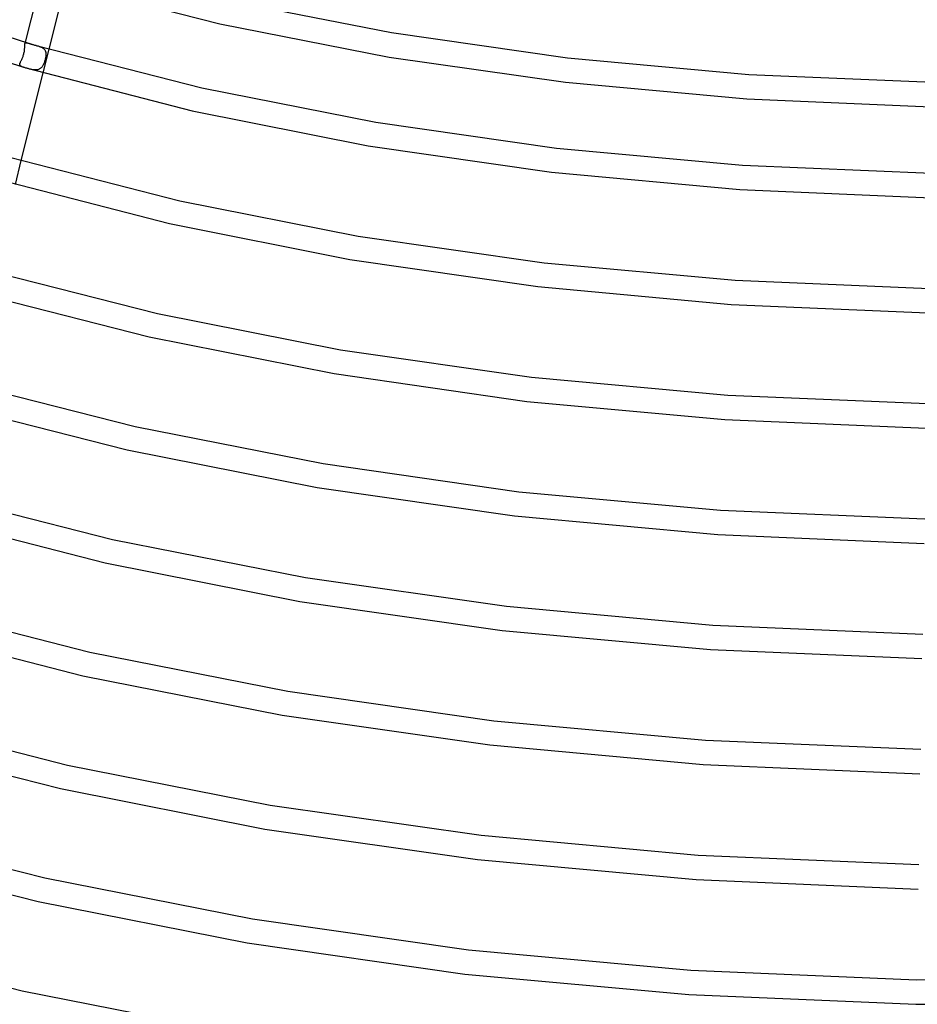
# Model space of a CAD drawing. Header units: millimetres. Extents: x -519 to 519, y -260 to 440.
# Tile 46 of 107: x -160 to -13, y -18 to 142. Entities that reach past the tile are written whole.
import ezdxf

# ---------------------------------------------------------------- set-up
doc = ezdxf.new("R2010")
doc.units = ezdxf.units.MM
doc.layers.add('HIDDEN', color=7, linetype='Continuous')
doc.layers.add('THICK', color=7, linetype='Continuous')

msp = doc.modelspace()

# ---------------------------------------------------------------- linework, layer by layer
at = {"layer": 'HIDDEN'}
for p, q in [((-158.72, 138.02), (-158.71, 138.1)), ((-158.71, 138.3), (-158.7, 138.36)), ((-158.71, 138.24), (-158.71, 138.3)), ((-158.71, 138.17), (-158.71, 138.24)), ((-158.71, 138.1), (-158.71, 138.17)), ((-158.7, 138.36), (-158.69, 138.41)), ((-158.63, 138.66), (-158.69, 138.45)), ((-158.69, 138.45), (-158.67, 138.49)), ((-158.69, 138.41), (-158.69, 138.45)), ((-158.67, 138.49), (-158.66, 138.53)), ((-158.66, 138.53), (-158.64, 138.56)), ((-158.64, 138.56), (-158.61, 138.58)), ((-158.61, 138.58), (-158.59, 138.59)), ((-158.59, 138.59), (-158.56, 138.6)), ((-158.56, 138.6), (-158.52, 138.61)), ((-158.52, 138.61), (-158.48, 138.6)), ((-158.48, 138.6), (-158.43, 138.6)), ((-158.43, 138.6), (-158.38, 138.59)), ((-158.38, 138.59), (-158.33, 138.58)), ((-158.33, 138.58), (-158.27, 138.56)), ((-156.63, 138.08), (-156.53, 138.06)), ((-158.99, 136.36), (-158.95, 136.49)), ((-158.95, 136.49), (-158.91, 136.63)), ((-158.91, 136.63), (-158.87, 136.76)), ((-158.87, 136.76), (-158.84, 136.89)), ((-158.84, 136.89), (-158.81, 137.03)), ((-158.81, 137.03), (-158.78, 137.16)), ((-158.78, 137.16), (-158.76, 137.29)), ((-158.76, 137.29), (-158.75, 137.41)), ((-158.75, 137.41), (-158.74, 137.54)), ((-158.74, 137.54), (-158.73, 137.65)), ((-158.73, 137.65), (-158.72, 137.77)), ((-158.72, 137.94), (-158.72, 138.02)), ((-158.72, 137.85), (-158.72, 137.94)), ((-158.72, 137.77), (-158.72, 137.85)), ((-156.53, 138.06), (-156.43, 138.03)), ((-156.43, 138.03), (-156.34, 138)), ((-156.34, 138), (-156.25, 137.96)), ((-156.25, 137.96), (-156.15, 137.93)), ((-156.15, 137.93), (-156.07, 137.89)), ((-156.07, 137.89), (-155.98, 137.85)), ((-155.98, 137.85), (-155.9, 137.81)), ((-155.9, 137.81), (-155.82, 137.76)), ((-155.82, 137.76), (-155.75, 137.71)), ((-155.75, 137.71), (-155.68, 137.66)), ((-154.79, 137.56), (-155.75, 133.68)), ((-155.68, 137.66), (-155.62, 137.6)), ((-155.62, 137.6), (-155.56, 137.54)), ((-155.56, 137.54), (-155.5, 137.48)), ((-155.5, 137.48), (-155.46, 137.42)), ((-155.46, 137.42), (-155.41, 137.35)), ((-155.41, 137.35), (-155.38, 137.27)), ((-155.38, 137.27), (-155.35, 137.2)), ((-155.35, 137.2), (-155.32, 137.12)), ((-155.32, 137.12), (-155.3, 137.03)), ((-155.3, 137.03), (-155.29, 136.95)), ((-155.29, 136.95), (-155.28, 136.86)), ((-155.28, 136.86), (-155.27, 136.77)), ((-155.27, 136.55), (-155.28, 136.43)), ((-155.27, 136.77), (-155.27, 136.66)), ((-155.27, 136.66), (-155.27, 136.55)), ((-159.51, 135.17), (-159.6, 134.78)), ((-159.52, 135.1), (-159.51, 135.16)), ((-159.52, 135.04), (-159.52, 135.1)), ((-159.52, 134.99), (-159.52, 135.04)), ((-159.51, 134.94), (-159.52, 134.99)), ((-159.51, 135.16), (-159.49, 135.24)), ((-159.49, 134.89), (-159.51, 134.94)), ((-159.49, 135.24), (-159.46, 135.31)), ((-159.46, 134.85), (-159.49, 134.89)), ((-159.46, 135.31), (-159.42, 135.39)), ((-159.42, 135.39), (-159.39, 135.48)), ((-159.39, 135.48), (-159.34, 135.57)), ((-159.34, 135.57), (-159.3, 135.67)), ((-159.3, 135.67), (-159.25, 135.77)), ((-159.25, 135.77), (-159.2, 135.88)), ((-159.2, 135.88), (-159.14, 136)), ((-159.14, 136), (-159.09, 136.11)), ((-159.09, 136.11), (-159.04, 136.24)), ((-159.04, 136.24), (-158.99, 136.36)), ((-155.76, 134.86), (-155.82, 134.76)), ((-155.71, 134.96), (-155.76, 134.86)), ((-155.65, 135.07), (-155.71, 134.96)), ((-155.6, 135.18), (-155.65, 135.07)), ((-155.55, 135.3), (-155.6, 135.18)), ((-155.51, 135.42), (-155.55, 135.3)), ((-155.47, 135.55), (-155.51, 135.42)), ((-155.43, 135.67), (-155.47, 135.55)), ((-155.4, 135.8), (-155.43, 135.67)), ((-155.37, 135.93), (-155.4, 135.8)), ((-155.34, 136.05), (-155.37, 135.93)), ((-155.32, 136.18), (-155.34, 136.05)), ((-155.3, 136.31), (-155.32, 136.18)), ((-155.28, 136.43), (-155.3, 136.31)), ((-159.42, 134.81), (-159.46, 134.85)), ((-159.37, 134.78), (-159.42, 134.81)), ((-159.32, 134.75), (-159.37, 134.78)), ((-159.26, 134.71), (-159.32, 134.75)), ((-159.19, 134.68), (-159.26, 134.71)), ((-159.11, 134.65), (-159.19, 134.68)), ((-159.03, 134.62), (-159.11, 134.65)), ((-158.94, 134.59), (-159.03, 134.62)), ((-158.84, 134.56), (-158.94, 134.59)), ((-158.73, 134.53), (-158.84, 134.56)), ((-158.63, 134.5), (-158.73, 134.53)), ((-158.51, 134.47), (-158.63, 134.5)), ((-158.4, 134.44), (-158.51, 134.47)), ((-158.28, 134.4), (-158.4, 134.44)), ((-158.16, 134.37), (-158.28, 134.4)), ((-158.04, 134.34), (-158.16, 134.37)), ((-157.92, 134.3), (-158.04, 134.34)), ((-157.8, 134.27), (-157.92, 134.3)), ((-157.67, 134.25), (-157.8, 134.27)), ((-157.55, 134.22), (-157.67, 134.25)), ((-157.42, 134.2), (-157.55, 134.22)), ((-157.3, 134.18), (-157.42, 134.2)), ((-157.18, 134.17), (-157.3, 134.18)), ((-157.05, 134.16), (-157.18, 134.17)), ((-156.93, 134.16), (-157.05, 134.16)), ((-156.82, 134.16), (-156.93, 134.16)), ((-156.7, 134.17), (-156.82, 134.16)), ((-156.59, 134.2), (-156.7, 134.17)), ((-156.49, 134.23), (-156.59, 134.2)), ((-156.39, 134.26), (-156.49, 134.23)), ((-156.29, 134.31), (-156.39, 134.26)), ((-156.2, 134.37), (-156.29, 134.31)), ((-156.12, 134.43), (-156.2, 134.37)), ((-156.03, 134.5), (-156.12, 134.43)), ((-155.96, 134.58), (-156.03, 134.5)), ((-155.89, 134.67), (-155.96, 134.58)), ((-155.82, 134.76), (-155.89, 134.67)), ((-159.33, 119.39), (-160.3, 115.5))]:
    msp.add_line(p, q, dxfattribs=at)
at = {"layer": 'THICK'}
for p, q in [((-156, 149.2), (-158.63, 138.66)), ((-152.16, 148.08), (-154.79, 137.56)), ((-153.12, 148.36), (-126.94, 141.69)), ((-181.1, 145.87), (-158.27, 138.56)), ((-126.53, 145.7), (-98.95, 140.25)), ((-182.42, 142.1), (-158.55, 134.48)), ((-126.94, 141.69), (-99.32, 136.25)), ((-98.95, 140.25), (-70.23, 136.13)), ((-158.27, 138.56), (-158.21, 138.54)), ((-158.21, 138.54), (-158.14, 138.52)), ((-158.14, 138.52), (-158.06, 138.5)), ((-158.06, 138.5), (-157.99, 138.47)), ((-157.99, 138.47), (-157.91, 138.44)), ((-157.91, 138.44), (-157.82, 138.42)), ((-157.82, 138.42), (-157.73, 138.39)), ((-157.73, 138.39), (-157.64, 138.36)), ((-157.64, 138.36), (-157.55, 138.34)), ((-157.55, 138.34), (-157.45, 138.31)), ((-157.45, 138.31), (-157.35, 138.28)), ((-157.35, 138.28), (-157.24, 138.25)), ((-157.24, 138.25), (-157.14, 138.22)), ((-157.14, 138.22), (-157.04, 138.2)), ((-157.04, 138.2), (-156.93, 138.17)), ((-156.93, 138.17), (-156.83, 138.14)), ((-156.83, 138.14), (-156.73, 138.11)), ((-156.73, 138.11), (-156.63, 138.08)), ((-156.63, 138.08), (-129.83, 131.23)), ((-99.32, 136.25), (-70.57, 132.14)), ((-70.23, 136.13), (-40.69, 133.41)), ((-155.75, 133.68), (-159.33, 119.39)), ((-158.55, 134.48), (-131.41, 127.49)), ((-40.69, 133.41), (-10.7, 132.15)), ((-70.57, 132.14), (-41.03, 129.42)), ((-129.83, 131.23), (-101.51, 125.63)), ((-41.03, 129.42), (-11.04, 128.16)), ((-131.41, 127.49), (-102.73, 121.78)), ((-101.51, 125.63), (-72.02, 121.4)), ((-102.73, 121.78), (-72.86, 117.47)), ((-72.02, 121.4), (-41.7, 118.62)), ((-160.99, 119.86), (-133.45, 112.82)), ((-72.86, 117.47), (-42.14, 114.64)), ((-41.7, 118.62), (-10.91, 117.33)), ((-162.98, 116.27), (-135.14, 109.1)), ((-42.14, 114.64), (-10.95, 113.33)), ((-133.45, 112.82), (-104.36, 107.08)), ((-135.14, 109.1), (-105.71, 103.25)), ((-104.36, 107.08), (-74.07, 102.73)), ((-105.71, 103.25), (-75.07, 98.82)), ((-165.37, 101.64), (-137.09, 94.42)), ((-74.07, 102.73), (-42.92, 99.87)), ((-42.92, 99.87), (-11.28, 98.54)), ((-167.01, 97.95), (-138.45, 90.63)), ((-75.07, 98.82), (-43.55, 95.9)), ((-43.55, 95.9), (-11.55, 94.54)), ((-137.09, 94.42), (-107.22, 88.52)), ((-138.45, 90.63), (-108.29, 84.64)), ((-107.22, 88.52), (-76.11, 84.06)), ((-108.29, 84.64), (-76.88, 80.12)), ((-76.11, 84.06), (-44.12, 81.12)), ((-169.77, 83.42), (-140.74, 76.02)), ((-44.12, 81.12), (-11.64, 79.75)), ((-171.3, 79.7), (-142.01, 72.2)), ((-76.88, 80.12), (-44.59, 77.14)), ((-44.59, 77.14), (-11.8, 75.76)), ((-140.74, 76.02), (-110.08, 69.96)), ((-142.01, 72.2), (-111.07, 66.07)), ((-110.08, 69.96), (-78.16, 65.39)), ((-111.07, 66.07), (-78.86, 61.44)), ((-174.19, 65.21), (-144.41, 57.62)), ((-78.16, 65.39), (-45.33, 62.37)), ((-175.65, 61.47), (-145.61, 53.79)), ((-78.86, 61.44), (-45.75, 58.39)), ((-45.33, 62.37), (-11.99, 60.97)), ((-45.75, 58.39), (-12.13, 56.97)), ((-144.41, 57.62), (-112.96, 51.41)), ((-145.61, 53.79), (-113.89, 47.51)), ((-112.96, 51.41), (-80.2, 46.72)), ((-178.61, 47), (-148.08, 39.22)), ((-113.89, 47.51), (-80.87, 42.77)), ((-80.2, 46.72), (-46.53, 43.62)), ((-46.53, 43.62), (-12.33, 42.18)), ((-180.02, 43.25), (-149.24, 35.38)), ((-80.87, 42.77), (-46.92, 39.64)), ((-148.08, 39.22), (-115.83, 32.86)), ((-46.92, 39.64), (-12.46, 38.18)), ((-149.24, 35.38), (-116.73, 28.95)), ((-115.83, 32.86), (-82.25, 28.05)), ((-116.73, 28.95), (-82.89, 24.09)), ((-183.05, 28.8), (-151.75, 20.82)), ((-82.25, 28.05), (-47.73, 24.87)), ((-184.42, 25.03), (-152.88, 16.97)), ((-82.89, 24.09), (-48.11, 20.89)), ((-47.73, 24.87), (-12.67, 23.4)), ((-48.11, 20.89), (-12.79, 19.4)), ((-151.75, 20.82), (-118.71, 14.3)), ((-152.88, 16.97), (-119.58, 10.39)), ((-118.71, 14.3), (-84.3, 9.37)), ((-187.49, 10.6), (-155.44, 2.43)), ((-119.58, 10.39), (-84.92, 5.42)), ((-84.3, 9.37), (-48.93, 6.12)), ((-188.83, 6.82), (-156.54, -1.43)), ((-84.92, 5.42), (-49.29, 2.14)), ((-48.93, 6.12), (-13, 4.61)), ((-155.44, 2.43), (-121.6, -4.25)), ((-49.29, 2.14), (-13.11, 0.61)), ((-156.54, -1.43), (-122.44, -8.16)), ((-121.6, -4.25), (-86.36, -9.3)), ((-191.94, -7.6), (-159.13, -15.97)), ((-122.44, -8.16), (-86.96, -13.25)), ((-86.36, -9.3), (-50.13, -12.63)), ((-50.13, -12.63), (-13.34, -14.18)), ((-86.96, -13.25), (-50.48, -16.61)), ((-13.34, -14.18), (23.61, -13.93)), ((-159.13, -15.97), (-124.49, -22.8)), ((-50.48, -16.61), (-13.44, -18.18)), ((-13.44, -18.18), (23.75, -17.92))]:
    msp.add_line(p, q, dxfattribs=at)

doc.saveas('drawing.dxf')
